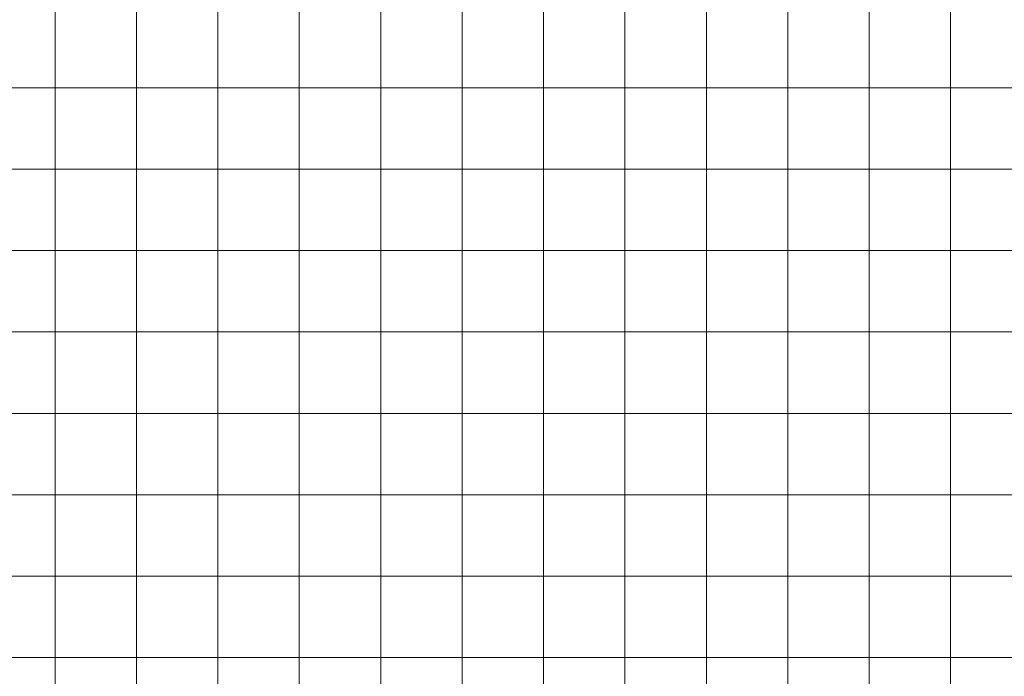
# Model space of a CAD drawing. Extents: x -123 to 337, y 549 to 1143.
# Tile 9 of 26: x -15 to 9, y 738 to 755. Entities that reach past the tile are written whole.
import ezdxf

# ---------------------------------------------------------------- set-up
doc = ezdxf.new("R2010")
doc.units = 0
doc.layers.get('0').update_dxf_attribs({"lineweight": 35})
doc.layers.add('D-304 Wandabwicklung Herren', color=7, linetype='Continuous', lineweight=25)

# ---------------------------------------------------------------- blocks, each defined once
blk = doc.blocks.new('Referenz-A07EA4ZJVH', base_point=(-77.297, 601.534))
at = {"layer": 'D-304 Wandabwicklung Herren', "color": 0, "lineweight": 13}
for p, q in [((-14.031, 770.859), (-14.031, 631.808)), ((-12.031, 770.859), (-12.031, 631.808)), ((-10.031, 770.859), (-10.031, 631.808)), ((-8.031, 770.859), (-8.031, 631.808)), ((-6.031, 770.859), (-6.031, 631.808)), ((-4.031, 770.859), (-4.031, 631.808)), ((-2.031, 770.859), (-2.031, 631.808)), ((-0.031, 770.859), (-0.031, 631.808)), ((1.969, 770.859), (1.969, 692.859)), ((3.969, 770.859), (3.969, 692.859)), ((5.969, 770.859), (5.969, 692.859)), ((7.969, 770.859), (7.969, 692.859)), ((45.089, 752.859), (-40.031, 752.859)), ((45.089, 750.859), (-40.031, 750.859)), ((45.089, 748.859), (-40.031, 748.859)), ((45.089, 746.859), (-40.031, 746.859)), ((45.089, 744.859), (-40.031, 744.859)), ((45.089, 742.859), (-40.031, 742.859)), ((45.089, 740.859), (-40.031, 740.859)), ((45.089, 738.859), (-40.031, 738.859))]:
    blk.add_line(p, q, dxfattribs=at)

msp = doc.modelspace()

# ---------------------------------------------------------------- block references
at = {"color": 251, "lineweight": 25, "ltscale": 0.25, "true_color": 0x585858}
msp.add_blockref('Referenz-A07EA4ZJVH', (-77.297, 601.534), dxfattribs=at)

doc.saveas('drawing.dxf')
